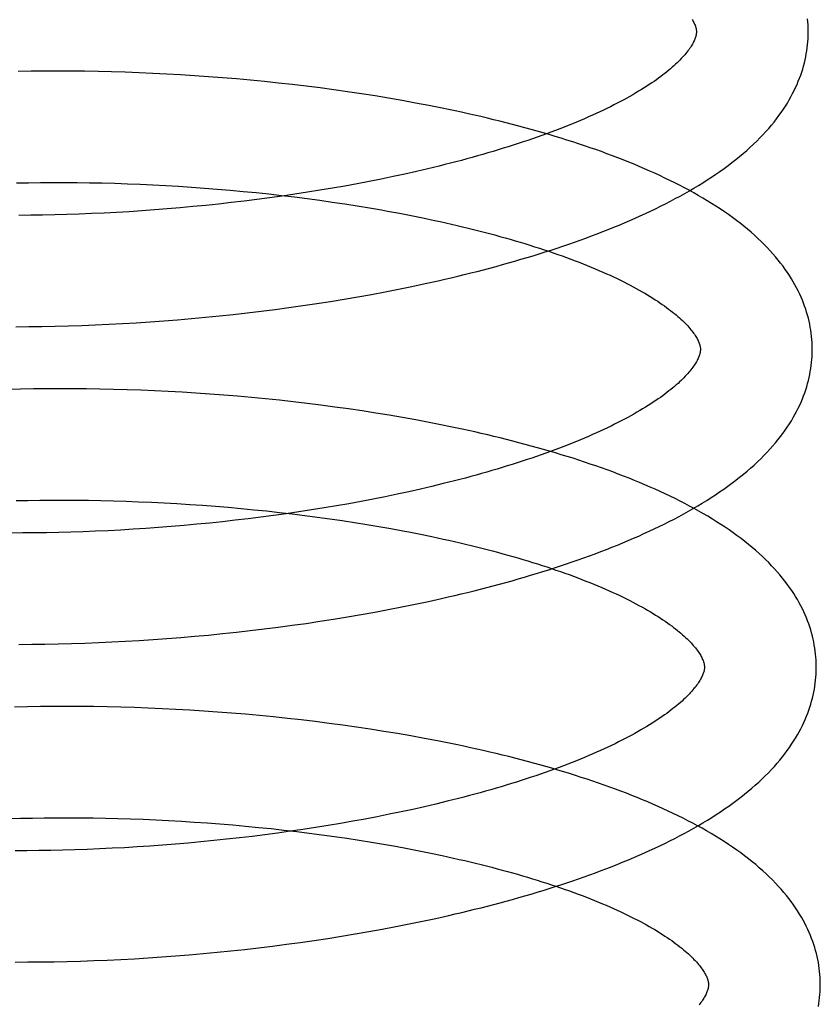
# Model space of a CAD drawing. Header units: inches. Extents: x 0 to 215, y 0 to 139.
# Tile 30 of 103: x 38.984 to 39.127, y 52.945 to 53.121. Entities that reach past the tile are written whole.
import ezdxf

# ---------------------------------------------------------------- set-up
doc = ezdxf.new("R2010")
doc.units = ezdxf.units.IN
doc.header["$LTSCALE"] = 11.804375
doc.header["$MEASUREMENT"] = 0
doc.linetypes.add('HIDDEN', pattern=[0.2, 0.1, -0.1])
doc.layers.add('DEFAULT_2', color=8, linetype='HIDDEN')

msp = doc.modelspace()

# ---------------------------------------------------------------- linework, layer by layer
at = {"layer": 'DEFAULT_2', "color": 8, "linetype": 'HIDDEN'}
for p, q in [((38.98592, 53.11159), (38.98359, 53.11155)), ((38.98828, 53.11161), (38.98592, 53.11159)), ((38.99065, 53.11162), (38.98828, 53.11161)), ((38.99304, 53.11161), (38.99065, 53.11162)), ((38.99544, 53.11159), (38.99304, 53.11161)), ((38.99787, 53.11155), (38.99544, 53.11159)), ((39.0003, 53.11149), (38.99787, 53.11155)), ((39.00275, 53.11142), (39.0003, 53.11149)), ((39.00521, 53.11133), (39.00275, 53.11142)), ((39.00768, 53.11122), (39.00521, 53.11133)), ((39.01016, 53.1111), (39.00768, 53.11122)), ((39.01264, 53.11096), (39.01016, 53.1111)), ((39.01513, 53.1108), (39.01264, 53.11096)), ((39.01763, 53.11062), (39.01513, 53.1108)), ((39.02013, 53.11043), (39.01763, 53.11062)), ((39.02263, 53.11022), (39.02013, 53.11043)), ((39.02513, 53.11), (39.02263, 53.11022)), ((39.02763, 53.10975), (39.02513, 53.11)), ((39.03013, 53.10949), (39.02763, 53.10975)), ((39.03262, 53.10921), (39.03013, 53.10949)), ((39.03511, 53.10892), (39.03262, 53.10921)), ((39.03759, 53.10861), (39.03511, 53.10892)), ((39.04006, 53.10827), (39.03759, 53.10861)), ((39.04252, 53.10793), (39.04006, 53.10827)), ((39.04498, 53.10756), (39.04252, 53.10793)), ((39.04742, 53.10718), (39.04498, 53.10756)), ((39.04984, 53.10678), (39.04742, 53.10718)), ((39.05226, 53.10636), (39.04984, 53.10678)), ((39.05465, 53.10592), (39.05226, 53.10636)), ((39.05274, 53.09321), (39.05064, 53.09276)), ((39.05482, 53.09368), (39.05274, 53.09321)), ((39.05687, 53.09416), (39.05482, 53.09368)), ((39.05889, 53.09465), (39.05687, 53.09416)), ((38.9833, 53.09163), (38.98542, 53.09167)), ((38.98542, 53.09167), (38.98756, 53.0917)), ((38.98756, 53.0917), (38.98973, 53.09171)), ((38.98973, 53.09171), (38.99192, 53.09171)), ((38.99192, 53.09171), (38.99413, 53.09169)), ((38.99413, 53.09169), (38.99636, 53.09166)), ((38.99636, 53.09166), (38.9986, 53.09162)), ((38.9986, 53.09162), (39.00085, 53.09156)), ((39.00085, 53.09156), (39.00312, 53.09148)), ((39.00312, 53.09148), (39.0054, 53.09139)), ((39.0054, 53.09139), (39.00769, 53.09129)), ((39.00769, 53.09129), (39.00998, 53.09117)), ((39.04419, 53.09148), (39.042, 53.09108)), ((39.04636, 53.09189), (39.04419, 53.09148)), ((39.04851, 53.09232), (39.04636, 53.09189)), ((39.05064, 53.09276), (39.04851, 53.09232)), ((39.00998, 53.09117), (39.01229, 53.09103)), ((39.01229, 53.09103), (39.01459, 53.09088)), ((39.01459, 53.09088), (39.0169, 53.09071)), ((39.0169, 53.09071), (39.01921, 53.09053)), ((39.01921, 53.09053), (39.02152, 53.09033)), ((39.02152, 53.09033), (39.02382, 53.09012)), ((39.02382, 53.09012), (39.02613, 53.08989)), ((39.02613, 53.08989), (39.02842, 53.08965)), ((39.02842, 53.08965), (39.03071, 53.08939)), ((39.03309, 53.08961), (39.03083, 53.08928)), ((39.03534, 53.08996), (39.03309, 53.08961)), ((39.03757, 53.09032), (39.03534, 53.08996)), ((39.03979, 53.09069), (39.03757, 53.09032)), ((39.042, 53.09108), (39.03979, 53.09069)), ((39.01942, 53.08785), (39.01713, 53.08761)), ((39.02171, 53.08811), (39.01942, 53.08785)), ((39.024, 53.08838), (39.02171, 53.08811)), ((39.02628, 53.08867), (39.024, 53.08838)), ((39.02856, 53.08897), (39.02628, 53.08867)), ((39.03083, 53.08928), (39.02856, 53.08897)), ((39.03071, 53.08939), (39.03299, 53.08912)), ((39.03299, 53.08912), (39.03526, 53.08883)), ((39.03526, 53.08883), (39.03752, 53.08853)), ((39.03752, 53.08853), (39.03977, 53.08821)), ((39.03977, 53.08821), (39.04199, 53.08787)), ((39.04199, 53.08787), (39.04421, 53.08753)), ((38.9945, 53.08605), (38.99231, 53.08597)), ((38.99672, 53.08614), (38.9945, 53.08605)), ((38.99895, 53.08624), (38.99672, 53.08614)), ((39.00119, 53.08636), (38.99895, 53.08624)), ((39.00344, 53.08649), (39.00119, 53.08636)), ((39.00571, 53.08664), (39.00344, 53.08649)), ((39.00798, 53.0868), (39.00571, 53.08664)), ((39.01026, 53.08698), (39.00798, 53.0868)), ((39.01255, 53.08718), (39.01026, 53.08698)), ((39.01484, 53.08739), (39.01255, 53.08718)), ((39.01713, 53.08761), (39.01484, 53.08739)), ((39.04421, 53.08753), (39.0464, 53.08717)), ((39.04965, 53.0866), (39.05178, 53.0862)), ((39.05178, 53.0862), (39.0539, 53.08579)), ((38.98583, 53.08584), (38.98372, 53.08583)), ((38.98797, 53.08587), (38.98583, 53.08584)), ((38.99013, 53.08591), (38.98797, 53.08587)), ((38.99231, 53.08597), (38.99013, 53.08591)), ((39.0539, 53.08579), (39.05599, 53.08537)), ((39.05637, 53.07362), (39.05873, 53.07415)), ((39.04678, 53.07171), (39.0492, 53.07216)), ((39.0492, 53.07216), (39.0516, 53.07263)), ((39.0516, 53.07263), (39.054, 53.07312)), ((39.054, 53.07312), (39.05637, 53.07362)), ((39.03698, 53.07006), (39.03944, 53.07045)), ((39.03944, 53.07045), (39.0419, 53.07085)), ((39.0419, 53.07085), (39.04434, 53.07127)), ((39.04434, 53.07127), (39.04678, 53.07171)), ((39.02206, 53.06811), (39.02456, 53.0684)), ((39.02456, 53.0684), (39.02705, 53.06869)), ((39.02705, 53.06869), (39.02954, 53.06901)), ((39.02954, 53.06901), (39.03202, 53.06934)), ((39.03202, 53.06934), (39.0345, 53.06969)), ((39.0345, 53.06969), (39.03698, 53.07006)), ((39.00471, 53.06662), (39.00717, 53.06678)), ((39.00717, 53.06678), (39.00964, 53.06696)), ((39.00964, 53.06696), (39.01211, 53.06716)), ((39.01211, 53.06716), (39.0146, 53.06737)), ((39.0146, 53.06737), (39.01708, 53.0676)), ((39.01708, 53.0676), (39.01957, 53.06785)), ((39.01957, 53.06785), (39.02206, 53.06811)), ((38.98318, 53.06592), (38.9855, 53.06593)), ((38.9855, 53.06593), (38.98785, 53.06596)), ((38.98785, 53.06596), (38.99021, 53.066)), ((38.99021, 53.066), (38.99259, 53.06606)), ((38.99259, 53.06606), (38.99498, 53.06614)), ((38.99498, 53.06614), (38.99739, 53.06624)), ((38.99739, 53.06624), (38.99982, 53.06635)), ((38.99982, 53.06635), (39.00226, 53.06648)), ((39.00226, 53.06648), (39.00471, 53.06662)), ((38.98401, 53.05475), (38.98171, 53.05469)), ((38.98633, 53.05479), (38.98401, 53.05475)), ((38.98867, 53.05482), (38.98633, 53.05479)), ((38.99102, 53.05483), (38.98867, 53.05482)), ((38.9934, 53.05482), (38.99102, 53.05483)), ((38.99579, 53.0548), (38.9934, 53.05482)), ((38.9982, 53.05476), (38.99579, 53.0548)), ((39.00062, 53.05471), (38.9982, 53.05476)), ((39.00306, 53.05464), (39.00062, 53.05471)), ((39.00551, 53.05455), (39.00306, 53.05464)), ((39.00796, 53.05445), (39.00551, 53.05455)), ((39.01043, 53.05433), (39.00796, 53.05445)), ((39.0129, 53.05419), (39.01043, 53.05433)), ((39.01538, 53.05404), (39.0129, 53.05419)), ((39.01786, 53.05387), (39.01538, 53.05404)), ((39.02035, 53.05368), (39.01786, 53.05387)), ((39.02284, 53.05348), (39.02035, 53.05368)), ((39.02533, 53.05325), (39.02284, 53.05348)), ((39.02781, 53.05302), (39.02533, 53.05325)), ((39.0303, 53.05276), (39.02781, 53.05302)), ((39.03278, 53.05249), (39.0303, 53.05276)), ((39.03526, 53.0522), (39.03278, 53.05249)), ((39.03773, 53.05189), (39.03526, 53.0522)), ((39.0402, 53.05156), (39.03773, 53.05189)), ((39.04265, 53.05122), (39.0402, 53.05156)), ((39.04509, 53.05086), (39.04265, 53.05122)), ((39.04753, 53.05049), (39.04509, 53.05086)), ((39.04995, 53.05009), (39.04753, 53.05049)), ((39.05235, 53.04968), (39.04995, 53.05009)), ((39.05554, 53.03689), (39.05346, 53.03642)), ((39.05759, 53.03737), (39.05554, 53.03689)), ((39.05961, 53.03786), (39.05759, 53.03737)), ((39.04708, 53.0351), (39.04491, 53.03469)), ((39.04923, 53.03553), (39.04708, 53.0351)), ((39.05135, 53.03597), (39.04923, 53.03553)), ((39.05346, 53.03642), (39.05135, 53.03597)), ((38.98324, 53.03482), (38.98534, 53.03487)), ((38.98534, 53.03487), (38.98747, 53.0349)), ((38.98747, 53.0349), (38.98961, 53.03492)), ((38.98961, 53.03492), (38.99178, 53.03492)), ((38.99178, 53.03492), (38.99397, 53.03491)), ((38.99397, 53.03491), (38.99618, 53.03489)), ((38.99618, 53.03489), (38.9984, 53.03485)), ((38.9984, 53.03485), (39.00063, 53.03479)), ((39.00063, 53.03479), (39.00288, 53.03473)), ((39.00288, 53.03473), (39.00514, 53.03464)), ((39.00514, 53.03464), (39.00741, 53.03454)), ((39.00741, 53.03454), (39.00969, 53.03443)), ((39.00969, 53.03443), (39.01198, 53.0343)), ((39.01198, 53.0343), (39.01427, 53.03416)), ((39.01427, 53.03416), (39.01656, 53.034)), ((39.01656, 53.034), (39.01886, 53.03383)), ((39.01886, 53.03383), (39.02115, 53.03364)), ((39.02115, 53.03364), (39.02345, 53.03343)), ((39.02345, 53.03343), (39.02574, 53.03321)), ((39.02574, 53.03321), (39.02802, 53.03298)), ((39.03829, 53.03352), (39.03605, 53.03316)), ((39.04051, 53.0339), (39.03829, 53.03352)), ((39.04272, 53.03428), (39.04051, 53.0339)), ((39.04491, 53.03469), (39.04272, 53.03428)), ((39.02471, 53.03159), (39.02243, 53.03132)), ((39.027, 53.03187), (39.02471, 53.03159)), ((39.02927, 53.03217), (39.027, 53.03187)), ((39.02802, 53.03298), (39.0303, 53.03273)), ((39.03154, 53.03249), (39.02927, 53.03217)), ((39.0303, 53.03273), (39.03257, 53.03246)), ((39.0338, 53.03282), (39.03154, 53.03249)), ((39.03257, 53.03246), (39.03484, 53.03219)), ((39.03605, 53.03316), (39.0338, 53.03282)), ((39.03484, 53.03219), (39.03709, 53.03189)), ((39.03709, 53.03189), (39.03932, 53.03158)), ((39.03932, 53.03158), (39.04155, 53.03126)), ((39.00416, 53.0297), (39.00191, 53.02957)), ((39.00642, 53.02985), (39.00416, 53.0297)), ((39.0087, 53.03001), (39.00642, 53.02985)), ((39.01098, 53.03019), (39.0087, 53.03001)), ((39.01326, 53.03039), (39.01098, 53.03019)), ((39.01555, 53.0306), (39.01326, 53.03039)), ((39.01784, 53.03082), (39.01555, 53.0306)), ((39.02014, 53.03106), (39.01784, 53.03082)), ((39.02243, 53.03132), (39.02014, 53.03106)), ((39.04155, 53.03126), (39.04375, 53.03092)), ((39.04375, 53.03092), (39.04594, 53.03057)), ((39.04594, 53.03057), (39.04811, 53.03021)), ((39.04811, 53.03021), (39.05026, 53.02983)), ((38.98443, 53.02904), (38.98234, 53.02903)), ((38.98655, 53.02905), (38.98443, 53.02904)), ((38.98868, 53.02908), (38.98655, 53.02905)), ((38.99084, 53.02912), (38.98868, 53.02908)), ((38.99302, 53.02918), (38.99084, 53.02912)), ((38.99522, 53.02926), (38.99302, 53.02918)), ((38.99743, 53.02934), (38.99522, 53.02926)), ((38.99966, 53.02945), (38.99743, 53.02934)), ((39.00191, 53.02957), (38.99966, 53.02945)), ((39.05344, 53.02923), (39.05553, 53.02882)), ((39.05553, 53.02882), (39.05759, 53.02839)), ((39.04978, 53.01534), (39.05219, 53.01581)), ((39.05219, 53.01581), (39.05459, 53.0163)), ((39.05459, 53.0163), (39.05697, 53.01681)), ((39.05697, 53.01681), (39.05932, 53.01733)), ((39.04001, 53.01363), (39.04247, 53.01403)), ((39.04247, 53.01403), (39.04492, 53.01445)), ((39.04492, 53.01445), (39.04736, 53.01489)), ((39.04736, 53.01489), (39.04978, 53.01534)), ((39.02761, 53.01188), (39.0301, 53.0122)), ((39.0301, 53.0122), (39.03259, 53.01253)), ((39.03259, 53.01253), (39.03507, 53.01288)), ((39.03507, 53.01288), (39.03755, 53.01325)), ((39.03755, 53.01325), (39.04001, 53.01363)), ((39.01018, 53.01016), (39.01266, 53.01035)), ((39.01266, 53.01035), (39.01514, 53.01057)), ((39.01514, 53.01057), (39.01763, 53.01079)), ((39.01763, 53.01079), (39.02012, 53.01104)), ((39.02012, 53.01104), (39.02262, 53.0113)), ((39.02262, 53.0113), (39.02511, 53.01159)), ((39.02511, 53.01159), (39.02761, 53.01188)), ((38.98371, 53.00912), (38.98603, 53.00914)), ((38.98603, 53.00914), (38.98837, 53.00916)), ((38.98837, 53.00916), (38.99073, 53.00921)), ((38.99073, 53.00921), (38.99312, 53.00927)), ((38.99312, 53.00927), (38.99551, 53.00934)), ((38.99551, 53.00934), (38.99793, 53.00944)), ((38.99793, 53.00944), (39.00035, 53.00955)), ((39.00035, 53.00955), (39.00279, 53.00968)), ((39.00279, 53.00968), (39.00524, 53.00982)), ((39.00524, 53.00982), (39.00771, 53.00998)), ((39.00771, 53.00998), (39.01018, 53.01016)), ((38.98758, 52.99801), (38.98525, 52.99797)), ((38.98993, 52.99803), (38.98758, 52.99801)), ((38.9923, 52.99804), (38.98993, 52.99803)), ((38.99469, 52.99803), (38.9923, 52.99804)), ((38.99709, 52.998), (38.99469, 52.99803)), ((38.99951, 52.99796), (38.99709, 52.998)), ((38.98525, 52.99797), (38.98294, 52.99792)), ((39.00195, 52.9979), (38.99951, 52.99796)), ((39.00439, 52.99783), (39.00195, 52.9979)), ((39.00685, 52.99774), (39.00439, 52.99783)), ((39.00932, 52.99763), (39.00685, 52.99774)), ((39.01179, 52.9975), (39.00932, 52.99763)), ((39.01428, 52.99736), (39.01179, 52.9975)), ((39.01677, 52.9972), (39.01428, 52.99736)), ((39.01926, 52.99703), (39.01677, 52.9972)), ((39.02176, 52.99683), (39.01926, 52.99703)), ((39.02425, 52.99662), (39.02176, 52.99683)), ((39.02675, 52.9964), (39.02425, 52.99662)), ((39.02925, 52.99615), (39.02675, 52.9964)), ((39.03174, 52.99589), (39.02925, 52.99615)), ((39.03423, 52.99561), (39.03174, 52.99589)), ((39.03672, 52.99532), (39.03423, 52.99561)), ((39.03919, 52.995), (39.03672, 52.99532)), ((39.04166, 52.99467), (39.03919, 52.995)), ((39.04412, 52.99432), (39.04166, 52.99467)), ((39.04657, 52.99396), (39.04412, 52.99432)), ((39.04901, 52.99357), (39.04657, 52.99396)), ((39.05143, 52.99317), (39.04901, 52.99357)), ((39.05384, 52.99275), (39.05143, 52.99317)), ((39.05624, 52.99232), (39.05384, 52.99275)), ((39.05831, 52.98058), (39.05626, 52.9801)), ((39.06033, 52.98107), (39.05831, 52.98058)), ((39.04995, 52.97874), (39.0478, 52.97831)), ((39.05208, 52.97918), (39.04995, 52.97874)), ((39.05418, 52.97963), (39.05208, 52.97918)), ((39.05626, 52.9801), (39.05418, 52.97963)), ((38.98195, 52.97797), (38.98403, 52.97803)), ((38.98403, 52.97803), (38.98613, 52.97808)), ((38.98613, 52.97808), (38.98826, 52.97811)), ((38.98826, 52.97811), (38.99041, 52.97813)), ((38.99041, 52.97813), (38.99258, 52.97813)), ((38.99258, 52.97813), (38.99477, 52.97812)), ((38.99477, 52.97812), (38.99698, 52.97809)), ((38.99698, 52.97809), (38.9992, 52.97805)), ((38.9992, 52.97805), (39.00144, 52.978)), ((39.00144, 52.978), (39.00369, 52.97793)), ((39.00369, 52.97793), (39.00595, 52.97785)), ((39.00595, 52.97785), (39.00822, 52.97775)), ((39.00822, 52.97775), (39.0105, 52.97763)), ((39.0105, 52.97763), (39.01279, 52.97751)), ((39.01279, 52.97751), (39.01508, 52.97736)), ((39.01508, 52.97736), (39.01738, 52.9772)), ((39.01738, 52.9772), (39.01967, 52.97703)), ((39.01967, 52.97703), (39.02197, 52.97684)), ((39.04123, 52.97711), (39.03901, 52.97673)), ((39.04344, 52.97749), (39.04123, 52.97711)), ((39.04563, 52.97789), (39.04344, 52.97749)), ((39.0478, 52.97831), (39.04563, 52.97789)), ((39.02197, 52.97684), (39.02426, 52.97663)), ((39.02426, 52.97663), (39.02656, 52.97641)), ((39.02656, 52.97641), (39.02884, 52.97618)), ((39.03, 52.97538), (39.02772, 52.97508)), ((39.02884, 52.97618), (39.03112, 52.97593)), ((39.03227, 52.9757), (39.03, 52.97538)), ((39.03112, 52.97593), (39.0334, 52.97566)), ((39.03453, 52.97603), (39.03227, 52.9757)), ((39.0334, 52.97566), (39.03566, 52.97538)), ((39.03677, 52.97637), (39.03453, 52.97603)), ((39.03566, 52.97538), (39.03791, 52.97509)), ((39.03901, 52.97673), (39.03677, 52.97637)), ((39.03791, 52.97509), (39.04015, 52.97478)), ((39.0117, 52.9734), (39.00942, 52.97322)), ((39.01399, 52.9736), (39.0117, 52.9734)), ((39.01628, 52.97381), (39.01399, 52.9736)), ((39.01857, 52.97403), (39.01628, 52.97381)), ((39.02086, 52.97427), (39.01857, 52.97403)), ((39.02315, 52.97453), (39.02086, 52.97427)), ((39.02544, 52.9748), (39.02315, 52.97453)), ((39.02772, 52.97508), (39.02544, 52.9748)), ((39.04015, 52.97478), (39.04237, 52.97445)), ((39.04237, 52.97445), (39.04458, 52.97412)), ((39.04458, 52.97412), (39.04677, 52.97376)), ((39.04677, 52.97376), (39.04894, 52.9734)), ((39.04894, 52.9734), (39.05109, 52.97302)), ((38.98516, 52.97224), (38.98306, 52.97224)), ((38.98727, 52.97226), (38.98516, 52.97224)), ((38.98941, 52.97229), (38.98727, 52.97226)), ((38.99157, 52.97233), (38.98941, 52.97229)), ((38.99375, 52.97239), (38.99157, 52.97233)), ((38.99594, 52.97246), (38.99375, 52.97239)), ((38.99816, 52.97255), (38.99594, 52.97246)), ((39.00039, 52.97266), (38.99816, 52.97255)), ((39.00263, 52.97277), (39.00039, 52.97266)), ((39.00488, 52.97291), (39.00263, 52.97277)), ((39.00715, 52.97306), (39.00488, 52.97291)), ((39.00942, 52.97322), (39.00715, 52.97306)), ((39.05109, 52.97302), (39.05321, 52.97262)), ((39.05321, 52.97262), (39.05531, 52.97222)), ((39.05531, 52.97222), (39.05739, 52.9718)), ((39.05352, 52.95914), (39.0559, 52.95963)), ((39.0559, 52.95963), (39.05826, 52.96014)), ((39.05826, 52.96014), (39.06061, 52.96067)), ((39.04387, 52.95736), (39.0463, 52.95778)), ((39.0463, 52.95778), (39.04872, 52.95822)), ((39.04872, 52.95822), (39.05113, 52.95867)), ((39.05113, 52.95867), (39.05352, 52.95914)), ((39.03156, 52.95551), (39.03404, 52.95584)), ((39.03404, 52.95584), (39.03651, 52.95619)), ((39.03651, 52.95619), (39.03897, 52.95656)), ((39.03897, 52.95656), (39.04142, 52.95695)), ((39.04142, 52.95695), (39.04387, 52.95736)), ((39.01668, 52.95385), (39.01916, 52.95408)), ((39.01916, 52.95408), (39.02164, 52.95433)), ((39.02164, 52.95433), (39.02412, 52.9546)), ((39.02412, 52.9546), (39.0266, 52.95488)), ((39.0266, 52.95488), (39.02908, 52.95519)), ((39.02908, 52.95519), (39.03156, 52.95551)), ((38.98304, 52.95233), (38.98534, 52.95234)), ((38.98534, 52.95234), (38.98766, 52.95235)), ((38.98766, 52.95235), (38.99, 52.95239)), ((38.99, 52.95239), (38.99235, 52.95244)), ((38.99235, 52.95244), (38.99473, 52.9525)), ((38.99473, 52.9525), (38.99712, 52.95259)), ((38.99712, 52.95259), (38.99953, 52.95268)), ((38.99953, 52.95268), (39.00195, 52.9528)), ((39.00195, 52.9528), (39.00438, 52.95293)), ((39.00438, 52.95293), (39.00682, 52.95308)), ((39.00682, 52.95308), (39.00927, 52.95325)), ((39.00927, 52.95325), (39.01174, 52.95343)), ((39.01174, 52.95343), (39.0142, 52.95363)), ((39.0142, 52.95363), (39.01668, 52.95385))]:
    msp.add_line(p, q, dxfattribs=at)
for points in [[(39.10414, 53.12085), (39.10424, 53.12067), (39.10434, 53.12049), (39.10443, 53.12032), (39.10451, 53.12015), (39.10458, 53.11999), (39.10464, 53.11983), (39.1047, 53.11968), (39.10475, 53.11953), (39.10479, 53.1194), (39.10482, 53.11926), (39.10484, 53.11914), (39.10486, 53.11901), (39.10488, 53.1189), (39.10489, 53.11878), (39.10489, 53.11867)], [(39.12489, 53.11892), (39.12488, 53.11938), (39.12486, 53.11992), (39.12482, 53.12045), (39.12477, 53.12099)], [(39.05873, 53.07415), (39.0599, 53.07442), (39.06106, 53.07469), (39.06222, 53.07496), (39.06338, 53.07524), (39.06453, 53.07553), (39.06567, 53.07582), (39.06681, 53.07611), (39.06794, 53.07641), (39.06907, 53.07671), (39.07019, 53.07702), (39.0713, 53.07733), (39.07241, 53.07765), (39.07351, 53.07797), (39.0746, 53.07829), (39.07569, 53.07862), (39.07677, 53.07895), (39.07784, 53.07929), (39.07891, 53.07963), (39.07996, 53.07998), (39.08101, 53.08033), (39.08205, 53.08069), (39.08309, 53.08105), (39.08412, 53.08141), (39.08513, 53.08178), (39.08615, 53.08215), (39.08715, 53.08253), (39.08814, 53.08292), (39.08913, 53.0833), (39.0901, 53.0837), (39.09107, 53.08409), (39.09203, 53.0845), (39.09298, 53.08491), (39.09392, 53.08532), (39.09486, 53.08574), (39.09578, 53.08616), (39.09669, 53.08659), (39.0976, 53.08702), (39.09849, 53.08746), (39.09937, 53.08791), (39.10024, 53.08836), (39.10111, 53.08882), (39.10196, 53.08928), (39.1028, 53.08974), (39.10363, 53.09022), (39.10445, 53.0907), (39.10525, 53.09118), (39.10605, 53.09167), (39.10683, 53.09217), (39.1076, 53.09268), (39.10836, 53.09318), (39.1091, 53.0937), (39.10983, 53.09422), (39.11055, 53.09475), (39.11125, 53.09528), (39.11193, 53.09581), (39.1126, 53.09636), (39.11325, 53.0969), (39.11389, 53.09745), (39.11451, 53.09801), (39.11511, 53.09856), (39.11569, 53.09912), (39.11625, 53.09969), (39.11679, 53.10025), (39.11732, 53.10082), (39.11782, 53.10139), (39.11831, 53.10195), (39.11877, 53.10252), (39.11922, 53.10309), (39.11964, 53.10366), (39.12005, 53.10422), (39.12044, 53.10479), (39.12081, 53.10535), (39.12116, 53.10591), (39.12149, 53.10647), (39.1218, 53.10703), (39.1221, 53.10759), (39.12238, 53.10814), (39.12264, 53.1087), (39.12289, 53.10925), (39.12312, 53.1098), (39.12334, 53.11035), (39.12354, 53.1109), (39.12373, 53.11144), (39.1239, 53.11199), (39.12406, 53.11253), (39.1242, 53.11308), (39.12433, 53.11362), (39.12444, 53.11416), (39.12455, 53.1147), (39.12463, 53.11524), (39.12471, 53.11578), (39.12477, 53.11632), (39.12482, 53.11686), (39.12486, 53.1174), (39.12488, 53.11794), (39.12489, 53.11848), (39.12489, 53.11892)], [(39.10489, 53.11867), (39.10489, 53.11857), (39.10488, 53.11845), (39.10487, 53.11833), (39.10486, 53.11821), (39.10484, 53.11809), (39.10481, 53.11795), (39.10477, 53.11782), (39.10473, 53.11767), (39.10468, 53.11752), (39.10462, 53.11736), (39.10455, 53.11719), (39.10447, 53.11702), (39.10439, 53.11684), (39.10429, 53.11665), (39.10419, 53.11646), (39.10408, 53.11627), (39.10395, 53.11607), (39.10382, 53.11587), (39.10368, 53.11566), (39.10353, 53.11545), (39.10337, 53.11524), (39.1032, 53.11502), (39.10302, 53.11479), (39.10283, 53.11456), (39.10263, 53.11433), (39.10241, 53.11409), (39.10219, 53.11385), (39.10195, 53.1136), (39.1017, 53.11335), (39.10144, 53.1131), (39.10116, 53.11284), (39.10088, 53.11258), (39.10058, 53.11231), (39.10027, 53.11204), (39.09995, 53.11177), (39.09961, 53.1115), (39.09926, 53.11122), (39.0989, 53.11094), (39.09853, 53.11066), (39.09814, 53.11037), (39.09774, 53.11008), (39.09732, 53.10979), (39.0969, 53.1095), (39.09646, 53.1092), (39.096, 53.10891), (39.09554, 53.10861), (39.09506, 53.10831), (39.09456, 53.10801), (39.09406, 53.10771), (39.09354, 53.10741), (39.09301, 53.1071), (39.09246, 53.1068), (39.0919, 53.10649), (39.09133, 53.10618), (39.09074, 53.10588), (39.09014, 53.10557), (39.08953, 53.10526), (39.0889, 53.10495), (39.08827, 53.10465), (39.08762, 53.10434), (39.08696, 53.10403), (39.08628, 53.10373), (39.0856, 53.10342), (39.0849, 53.10311), (39.08419, 53.10281), (39.08346, 53.10251), (39.08273, 53.1022), (39.08198, 53.1019), (39.08122, 53.1016), (39.08045, 53.1013), (39.07967, 53.101), (39.07888, 53.1007), (39.07807, 53.10041), (39.07726, 53.10011), (39.07643, 53.09982), (39.07559, 53.09953), (39.07475, 53.09924), (39.07389, 53.09895), (39.07302, 53.09866), (39.07214, 53.09838), (39.07125, 53.0981), (39.07036, 53.09782), (39.06945, 53.09754), (39.06853, 53.09726), (39.06761, 53.09699), (39.06667, 53.09672), (39.06573, 53.09645), (39.06478, 53.09619), (39.06382, 53.09592), (39.06285, 53.09566), (39.06187, 53.09541), (39.06089, 53.09515), (39.05989, 53.0949), (39.05889, 53.09465)], [(39.12561, 53.06213), (39.1256, 53.06259), (39.12558, 53.06312), (39.12554, 53.06366), (39.12549, 53.0642), (39.12542, 53.06474), (39.12535, 53.06528), (39.12526, 53.06581), (39.12516, 53.06635), (39.12504, 53.06689), (39.12491, 53.06743), (39.12477, 53.06797), (39.12461, 53.06851), (39.12444, 53.06905), (39.12425, 53.06959), (39.12405, 53.07013), (39.12384, 53.07068), (39.12361, 53.07122), (39.12336, 53.07177), (39.1231, 53.07231), (39.12282, 53.07286), (39.12252, 53.07341), (39.12221, 53.07396), (39.12188, 53.07451), (39.12154, 53.07506), (39.12117, 53.07562), (39.12079, 53.07617), (39.12038, 53.07673), (39.11996, 53.07728), (39.11952, 53.07784), (39.11906, 53.07839), (39.11858, 53.07895), (39.11808, 53.07951), (39.11756, 53.08006), (39.11702, 53.08061), (39.11646, 53.08117), (39.11588, 53.08172), (39.11529, 53.08226), (39.11467, 53.0828), (39.11404, 53.08334), (39.11339, 53.08388), (39.11272, 53.08441), (39.11204, 53.08493), (39.11134, 53.08545), (39.11062, 53.08596), (39.1099, 53.08647), (39.10915, 53.08697), (39.10839, 53.08747), (39.10762, 53.08796), (39.10684, 53.08844), (39.10604, 53.08892), (39.10523, 53.08939), (39.10441, 53.08986), (39.10358, 53.09031), (39.10274, 53.09077), (39.10188, 53.09121), (39.10102, 53.09165), (39.10014, 53.09209), (39.09926, 53.09251), (39.09836, 53.09294), (39.09746, 53.09335), (39.09654, 53.09376), (39.09562, 53.09417), (39.09468, 53.09457), (39.09374, 53.09496), (39.09279, 53.09535), (39.09182, 53.09574), (39.09085, 53.09612), (39.08987, 53.09649), (39.08888, 53.09686), (39.08789, 53.09722), (39.08688, 53.09758), (39.08587, 53.09793), (39.08485, 53.09828), (39.08382, 53.09862), (39.08278, 53.09896), (39.08174, 53.0993), (39.08069, 53.09962), (39.07963, 53.09995), (39.07856, 53.10027), (39.07748, 53.10058), (39.0764, 53.10089), (39.07531, 53.1012), (39.07421, 53.1015), (39.07311, 53.1018), (39.072, 53.10209), (39.07089, 53.10237), (39.06976, 53.10266), (39.06863, 53.10294), (39.0675, 53.10321), (39.06636, 53.10348), (39.06521, 53.10374), (39.06406, 53.104), (39.0629, 53.10426), (39.06174, 53.10451), (39.06057, 53.10476), (39.0594, 53.105), (39.05822, 53.10524), (39.05703, 53.10547), (39.05465, 53.10592)], [(39.0464, 53.08717), (39.04857, 53.08679), (39.04965, 53.0866)], [(39.05599, 53.08537), (39.05805, 53.08494), (39.05906, 53.08471), (39.06008, 53.08449), (39.06108, 53.08426), (39.06208, 53.08403), (39.06307, 53.08379), (39.06405, 53.08356), (39.06502, 53.08332), (39.06598, 53.08307), (39.06693, 53.08283), (39.06788, 53.08258), (39.06882, 53.08233), (39.06974, 53.08207), (39.07066, 53.08182), (39.07157, 53.08156), (39.07247, 53.0813), (39.07336, 53.08104), (39.07423, 53.08077), (39.0751, 53.0805), (39.07596, 53.08023), (39.07681, 53.07996), (39.07764, 53.07969), (39.07847, 53.07941), (39.07928, 53.07913), (39.08009, 53.07885), (39.08088, 53.07857), (39.08166, 53.07829), (39.08243, 53.07801), (39.08318, 53.07772), (39.08393, 53.07744), (39.08466, 53.07715), (39.08538, 53.07686), (39.08609, 53.07657), (39.08678, 53.07628), (39.08747, 53.07599), (39.08814, 53.0757), (39.08879, 53.0754), (39.08944, 53.07511), (39.09007, 53.07482), (39.09069, 53.07452), (39.0913, 53.07423), (39.09189, 53.07394), (39.09247, 53.07364), (39.09304, 53.07335), (39.09359, 53.07306), (39.09413, 53.07277), (39.09466, 53.07247), (39.09517, 53.07218), (39.09567, 53.07189), (39.09616, 53.07161), (39.09663, 53.07132), (39.09709, 53.07103), (39.09753, 53.07075), (39.09797, 53.07047), (39.09838, 53.07019), (39.09879, 53.06991), (39.09918, 53.06963), (39.09956, 53.06936), (39.09993, 53.06908), (39.10028, 53.06882), (39.10062, 53.06855), (39.10095, 53.06828), (39.10126, 53.06802), (39.10156, 53.06777), (39.10185, 53.06751), (39.10213, 53.06726), (39.10239, 53.06701), (39.10264, 53.06677), (39.10288, 53.06653), (39.10311, 53.06629), (39.10333, 53.06606), (39.10353, 53.06583), (39.10373, 53.06561), (39.10391, 53.06539), (39.10408, 53.06517), (39.10425, 53.06496), (39.1044, 53.06476), (39.10454, 53.06456), (39.10467, 53.06436), (39.10479, 53.06417), (39.1049, 53.06398), (39.10501, 53.0638), (39.1051, 53.06362), (39.10519, 53.06345), (39.10527, 53.06328), (39.10534, 53.06311), (39.1054, 53.06295), (39.10545, 53.0628), (39.10549, 53.06265), (39.10553, 53.06251), (39.10556, 53.06237), (39.10558, 53.06224), (39.1056, 53.06212), (39.10561, 53.06199), (39.10561, 53.06188)], [(39.05932, 53.01733), (39.0605, 53.0176), (39.06166, 53.01787), (39.06283, 53.01815), (39.06398, 53.01843), (39.06513, 53.01871), (39.06628, 53.019), (39.06742, 53.01929), (39.06855, 53.01959), (39.06968, 53.01989), (39.0708, 53.0202), (39.07192, 53.02051), (39.07303, 53.02083), (39.07413, 53.02115), (39.07523, 53.02147), (39.07631, 53.0218), (39.0774, 53.02213), (39.07847, 53.02247), (39.07954, 53.02281), (39.0806, 53.02316), (39.08165, 53.02351), (39.08269, 53.02387), (39.08373, 53.02423), (39.08476, 53.02459), (39.08578, 53.02496), (39.08679, 53.02533), (39.08779, 53.02571), (39.08879, 53.0261), (39.08978, 53.02648), (39.09075, 53.02688), (39.09172, 53.02728), (39.09269, 53.02768), (39.09364, 53.02809), (39.09458, 53.0285), (39.09551, 53.02892), (39.09644, 53.02934), (39.09735, 53.02977), (39.09826, 53.03021), (39.09915, 53.03064), (39.10004, 53.03109), (39.10091, 53.03154), (39.10178, 53.032), (39.10263, 53.03246), (39.10347, 53.03293), (39.1043, 53.0334), (39.10512, 53.03388), (39.10593, 53.03437), (39.10673, 53.03486), (39.10751, 53.03536), (39.10829, 53.03586), (39.10904, 53.03637), (39.10979, 53.03688), (39.11052, 53.0374), (39.11124, 53.03793), (39.11194, 53.03846), (39.11262, 53.039), (39.11329, 53.03954), (39.11395, 53.04009), (39.11458, 53.04064), (39.1152, 53.04119), (39.1158, 53.04175), (39.11639, 53.04231), (39.11695, 53.04287), (39.1175, 53.04344), (39.11802, 53.04401), (39.11853, 53.04458), (39.11901, 53.04514), (39.11948, 53.04571), (39.11992, 53.04628), (39.12035, 53.04685), (39.12076, 53.04741), (39.12115, 53.04798), (39.12152, 53.04854), (39.12187, 53.04911), (39.1222, 53.04967), (39.12252, 53.05023), (39.12281, 53.05079), (39.1231, 53.05134), (39.12336, 53.0519), (39.12361, 53.05245), (39.12384, 53.053), (39.12406, 53.05355), (39.12426, 53.0541), (39.12444, 53.05465), (39.12462, 53.05519), (39.12477, 53.05574), (39.12492, 53.05628), (39.12505, 53.05682), (39.12516, 53.05737), (39.12526, 53.05791), (39.12535, 53.05845), (39.12543, 53.05899), (39.12549, 53.05953), (39.12554, 53.06007), (39.12558, 53.06061), (39.1256, 53.06115), (39.12561, 53.06168), (39.12561, 53.06213)], [(39.10561, 53.06188), (39.10561, 53.06177), (39.10561, 53.06166), (39.10559, 53.06154), (39.10558, 53.06142), (39.10556, 53.06129), (39.10553, 53.06116), (39.10549, 53.06102), (39.10545, 53.06088), (39.1054, 53.06073), (39.10534, 53.06057), (39.10527, 53.0604), (39.10519, 53.06023), (39.10511, 53.06005), (39.10501, 53.05986), (39.10491, 53.05967), (39.1048, 53.05948), (39.10467, 53.05928), (39.10454, 53.05908), (39.1044, 53.05887), (39.10425, 53.05866), (39.10409, 53.05845), (39.10392, 53.05823), (39.10374, 53.058), (39.10355, 53.05777), (39.10335, 53.05754), (39.10313, 53.0573), (39.10291, 53.05706), (39.10267, 53.05681), (39.10242, 53.05656), (39.10216, 53.05631), (39.10188, 53.05605), (39.1016, 53.05579), (39.1013, 53.05552), (39.10099, 53.05525), (39.10067, 53.05498), (39.10033, 53.05471), (39.09998, 53.05443), (39.09962, 53.05415), (39.09925, 53.05386), (39.09886, 53.05358), (39.09846, 53.05329), (39.09804, 53.053), (39.09761, 53.05271), (39.09717, 53.05241), (39.09672, 53.05212), (39.09626, 53.05182), (39.09578, 53.05152), (39.09528, 53.05122), (39.09478, 53.05092), (39.09426, 53.05062), (39.09373, 53.05031), (39.09318, 53.05001), (39.09262, 53.0497), (39.09204, 53.04939), (39.09146, 53.04909), (39.09086, 53.04878), (39.09025, 53.04847), (39.08962, 53.04816), (39.08899, 53.04786), (39.08834, 53.04755), (39.08768, 53.04724), (39.087, 53.04693), (39.08631, 53.04663), (39.08562, 53.04632), (39.0849, 53.04602), (39.08418, 53.04571), (39.08345, 53.04541), (39.0827, 53.04511), (39.08194, 53.04481), (39.08117, 53.04451), (39.08039, 53.04421), (39.07959, 53.04391), (39.07879, 53.04361), (39.07797, 53.04332), (39.07715, 53.04303), (39.07631, 53.04273), (39.07546, 53.04244), (39.07461, 53.04216), (39.07374, 53.04187), (39.07286, 53.04159), (39.07197, 53.04131), (39.07107, 53.04103), (39.07017, 53.04075), (39.06925, 53.04047), (39.06833, 53.0402), (39.06739, 53.03993), (39.06645, 53.03966), (39.0655, 53.0394), (39.06454, 53.03913), (39.06357, 53.03887), (39.06259, 53.03861), (39.0616, 53.03836), (39.06061, 53.03811), (39.05961, 53.03786)], [(39.05593, 53.04903), (39.05474, 53.04925), (39.05235, 53.04968)], [(39.12633, 53.00534), (39.12632, 53.00579), (39.1263, 53.00633), (39.12626, 53.00687), (39.12621, 53.0074), (39.12615, 53.00794), (39.12607, 53.00847), (39.12598, 53.00901), (39.12588, 53.00955), (39.12576, 53.01008), (39.12564, 53.01062), (39.12549, 53.01116), (39.12534, 53.0117), (39.12517, 53.01224), (39.12498, 53.01278), (39.12478, 53.01332), (39.12457, 53.01386), (39.12434, 53.0144), (39.1241, 53.01494), (39.12384, 53.01548), (39.12356, 53.01603), (39.12327, 53.01658), (39.12296, 53.01712), (39.12263, 53.01767), (39.12229, 53.01822), (39.12193, 53.01877), (39.12155, 53.01932), (39.12115, 53.01988), (39.12073, 53.02043), (39.12029, 53.02098), (39.11984, 53.02154), (39.11936, 53.02209), (39.11887, 53.02264), (39.11835, 53.02319), (39.11782, 53.02374), (39.11727, 53.02429), (39.1167, 53.02484), (39.11611, 53.02538), (39.1155, 53.02592), (39.11487, 53.02645), (39.11423, 53.02699), (39.11357, 53.02752), (39.11289, 53.02804), (39.1122, 53.02856), (39.11149, 53.02907), (39.11077, 53.02958), (39.11003, 53.03008), (39.10928, 53.03057), (39.10851, 53.03106), (39.10774, 53.03154), (39.10695, 53.03202), (39.10614, 53.03249), (39.10533, 53.03295), (39.10451, 53.03341), (39.10367, 53.03386), (39.10282, 53.03431), (39.10197, 53.03475), (39.1011, 53.03518), (39.10022, 53.03561), (39.09933, 53.03603), (39.09843, 53.03645), (39.09752, 53.03686), (39.0966, 53.03726), (39.09568, 53.03766), (39.09474, 53.03806), (39.09379, 53.03845), (39.09284, 53.03883), (39.09188, 53.03921), (39.0909, 53.03958), (39.08992, 53.03995), (39.08893, 53.04031), (39.08794, 53.04067), (39.08693, 53.04102), (39.08592, 53.04137), (39.0849, 53.04172), (39.08387, 53.04205), (39.08283, 53.04239), (39.08178, 53.04272), (39.08073, 53.04304), (39.07967, 53.04336), (39.0786, 53.04368), (39.07753, 53.04399), (39.07645, 53.04429), (39.07536, 53.04459), (39.07426, 53.04489), (39.07316, 53.04518), (39.07205, 53.04547), (39.07094, 53.04575), (39.06982, 53.04603), (39.06869, 53.04631), (39.06756, 53.04657), (39.06642, 53.04684), (39.06527, 53.0471), (39.06412, 53.04736), (39.06297, 53.04761), (39.06181, 53.04786), (39.06064, 53.0481), (39.05947, 53.04834), (39.0583, 53.04857), (39.05593, 53.04903)], [(39.05026, 53.02983), (39.05239, 53.02943), (39.05344, 53.02923)], [(39.05759, 53.02839), (39.05963, 53.02796), (39.06064, 53.02773), (39.06164, 53.02751), (39.06263, 53.02728), (39.06361, 53.02704), (39.06459, 53.02681), (39.06555, 53.02657), (39.06651, 53.02633), (39.06746, 53.02609), (39.0684, 53.02584), (39.06934, 53.02559), (39.07026, 53.02534), (39.07118, 53.02509), (39.07208, 53.02483), (39.07298, 53.02457), (39.07386, 53.02431), (39.07474, 53.02405), (39.0756, 53.02378), (39.07646, 53.02351), (39.0773, 53.02324), (39.07814, 53.02297), (39.07896, 53.0227), (39.07977, 53.02242), (39.08057, 53.02214), (39.08136, 53.02187), (39.08214, 53.02159), (39.08291, 53.0213), (39.08367, 53.02102), (39.08441, 53.02074), (39.08514, 53.02045), (39.08586, 53.02016), (39.08657, 53.01988), (39.08726, 53.01959), (39.08795, 53.0193), (39.08862, 53.01901), (39.08927, 53.01872), (39.08992, 53.01843), (39.09055, 53.01814), (39.09117, 53.01785), (39.09178, 53.01755), (39.09238, 53.01726), (39.09296, 53.01697), (39.09353, 53.01668), (39.09408, 53.01639), (39.09462, 53.0161), (39.09515, 53.01581), (39.09567, 53.01552), (39.09617, 53.01523), (39.09666, 53.01494), (39.09714, 53.01466), (39.0976, 53.01437), (39.09805, 53.01409), (39.09849, 53.01381), (39.09891, 53.01353), (39.09932, 53.01325), (39.09971, 53.01297), (39.1001, 53.0127), (39.10047, 53.01243), (39.10082, 53.01216), (39.10117, 53.01189), (39.1015, 53.01163), (39.10182, 53.01137), (39.10212, 53.01111), (39.10242, 53.01086), (39.1027, 53.01061), (39.10297, 53.01036), (39.10322, 53.01011), (39.10347, 53.00987), (39.1037, 53.00964), (39.10393, 53.0094), (39.10414, 53.00917), (39.10433, 53.00895), (39.10452, 53.00873), (39.1047, 53.00851), (39.10487, 53.0083), (39.10502, 53.0081), (39.10517, 53.00789), (39.10531, 53.0077), (39.10543, 53.0075), (39.10555, 53.00731), (39.10566, 53.00713), (39.10576, 53.00694), (39.10586, 53.00677), (39.10594, 53.00659), (39.10601, 53.00642), (39.10608, 53.00626), (39.10614, 53.00611), (39.10618, 53.00596), (39.10623, 53.00582), (39.10626, 53.00568), (39.10628, 53.00555), (39.1063, 53.00543), (39.10632, 53.00531), (39.10633, 53.00519), (39.10633, 53.00509)], [(39.10633, 53.00509), (39.10633, 53.00498), (39.10633, 53.00487), (39.10631, 53.00475), (39.1063, 53.00463), (39.10628, 53.0045), (39.10625, 53.00437), (39.10621, 53.00423), (39.10617, 53.00409), (39.10612, 53.00393), (39.10606, 53.00377), (39.10599, 53.00361), (39.10592, 53.00343), (39.10583, 53.00325), (39.10573, 53.00307), (39.10563, 53.00288), (39.10552, 53.00269), (39.1054, 53.00249), (39.10526, 53.00229), (39.10512, 53.00208), (39.10497, 53.00187), (39.10481, 53.00165), (39.10464, 53.00143), (39.10446, 53.00121), (39.10427, 53.00098), (39.10407, 53.00075), (39.10385, 53.00051), (39.10363, 53.00027), (39.10339, 53.00002), (39.10314, 52.99977), (39.10288, 52.99951), (39.10261, 52.99926), (39.10232, 52.99899), (39.10202, 52.99873), (39.10171, 52.99846), (39.10139, 52.99819), (39.10105, 52.99792), (39.1007, 52.99764), (39.10034, 52.99736), (39.09997, 52.99707), (39.09958, 52.99679), (39.09918, 52.9965), (39.09876, 52.99621), (39.09834, 52.99592), (39.0979, 52.99562), (39.09744, 52.99533), (39.09698, 52.99503), (39.0965, 52.99473), (39.096, 52.99443), (39.0955, 52.99413), (39.09498, 52.99382), (39.09445, 52.99352), (39.0939, 52.99321), (39.09334, 52.99291), (39.09277, 52.9926), (39.09218, 52.99229), (39.09158, 52.99199), (39.09097, 52.99168), (39.09034, 52.99137), (39.08971, 52.99106), (39.08906, 52.99076), (39.0884, 52.99045), (39.08772, 52.99014), (39.08704, 52.98984), (39.08634, 52.98953), (39.08563, 52.98923), (39.0849, 52.98892), (39.08417, 52.98862), (39.08342, 52.98832), (39.08266, 52.98802), (39.08189, 52.98772), (39.08111, 52.98742), (39.08032, 52.98712), (39.07951, 52.98682), (39.0787, 52.98653), (39.07787, 52.98624), (39.07703, 52.98594), (39.07619, 52.98565), (39.07533, 52.98537), (39.07446, 52.98508), (39.07358, 52.9848), (39.07269, 52.98451), (39.0718, 52.98423), (39.07089, 52.98396), (39.06997, 52.98368), (39.06905, 52.98341), (39.06811, 52.98314), (39.06717, 52.98287), (39.06622, 52.9826), (39.06526, 52.98234), (39.06429, 52.98208), (39.06331, 52.98182), (39.06233, 52.98157), (39.06133, 52.98132), (39.06033, 52.98107)], [(39.06061, 52.96067), (39.06177, 52.96093), (39.06293, 52.96121), (39.06408, 52.96148), (39.06523, 52.96177), (39.06638, 52.96205), (39.06751, 52.96234), (39.06865, 52.96263), (39.06977, 52.96293), (39.07089, 52.96324), (39.072, 52.96354), (39.07311, 52.96385), (39.07421, 52.96417), (39.07531, 52.96449), (39.07639, 52.96481), (39.07747, 52.96514), (39.07855, 52.96548), (39.07961, 52.96581), (39.08067, 52.96616), (39.08172, 52.9665), (39.08277, 52.96685), (39.0838, 52.96721), (39.08483, 52.96757), (39.08585, 52.96793), (39.08686, 52.9683), (39.08787, 52.96868), (39.08886, 52.96905), (39.08985, 52.96944), (39.09083, 52.96983), (39.0918, 52.97022), (39.09276, 52.97062), (39.09372, 52.97102), (39.09466, 52.97143), (39.0956, 52.97184), (39.09652, 52.97226), (39.09744, 52.97268), (39.09835, 52.97311), (39.09925, 52.97354), (39.10013, 52.97398), (39.10101, 52.97443), (39.10188, 52.97488), (39.10273, 52.97533), (39.10358, 52.97579), (39.10442, 52.97626), (39.10524, 52.97673), (39.10605, 52.97721), (39.10685, 52.9777), (39.10764, 52.97819), (39.10842, 52.97869), (39.10919, 52.97919), (39.10994, 52.9797), (39.11068, 52.98021), (39.1114, 52.98073), (39.11211, 52.98125), (39.11281, 52.98178), (39.11348, 52.98232), (39.11415, 52.98286), (39.11479, 52.9834), (39.11542, 52.98395), (39.11604, 52.98451), (39.11663, 52.98506), (39.11721, 52.98562), (39.11777, 52.98618), (39.11831, 52.98674), (39.11883, 52.98731), (39.11933, 52.98787), (39.11981, 52.98844), (39.12027, 52.989), (39.12071, 52.98957), (39.12113, 52.99013), (39.12153, 52.9907), (39.12192, 52.99126), (39.12228, 52.99182), (39.12263, 52.99238), (39.12296, 52.99294), (39.12327, 52.9935), (39.12356, 52.99405), (39.12384, 52.99461), (39.1241, 52.99516), (39.12435, 52.99571), (39.12458, 52.99626), (39.12479, 52.9968), (39.12499, 52.99735), (39.12518, 52.99789), (39.12535, 52.99844), (39.1255, 52.99898), (39.12564, 52.99952), (39.12577, 53.00006), (39.12589, 53.0006), (39.12599, 53.00114), (39.12608, 53.00168), (39.12615, 53.00221), (39.12621, 53.00275), (39.12626, 53.00329), (39.1263, 53.00382), (39.12632, 53.00436), (39.12633, 53.0049), (39.12633, 53.00534)], [(39.12705, 52.94855), (39.12704, 52.949), (39.12702, 52.94954), (39.12698, 52.95008), (39.12693, 52.95061), (39.12687, 52.95115), (39.12679, 52.95169), (39.1267, 52.95223), (39.1266, 52.95276), (39.12648, 52.9533), (39.12635, 52.95384), (39.12621, 52.95438), (39.12605, 52.95492), (39.12588, 52.95546), (39.1257, 52.956), (39.1255, 52.95654), (39.12528, 52.95708), (39.12505, 52.95763), (39.12481, 52.95817), (39.12454, 52.95872), (39.12427, 52.95926), (39.12397, 52.95981), (39.12366, 52.96036), (39.12333, 52.96091), (39.12299, 52.96146), (39.12262, 52.96202), (39.12224, 52.96257), (39.12184, 52.96313), (39.12142, 52.96368), (39.12098, 52.96424), (39.12052, 52.96479), (39.12004, 52.96535), (39.11954, 52.9659), (39.11902, 52.96646), (39.11848, 52.96701), (39.11793, 52.96756), (39.11735, 52.96811), (39.11675, 52.96866), (39.11614, 52.9692), (39.11551, 52.96974), (39.11486, 52.97027), (39.11419, 52.9708), (39.11351, 52.97132), (39.11281, 52.97184), (39.1121, 52.97235), (39.11137, 52.97286), (39.11063, 52.97336), (39.10988, 52.97386), (39.10911, 52.97435), (39.10832, 52.97483), (39.10753, 52.97531), (39.10672, 52.97578), (39.1059, 52.97625), (39.10507, 52.9767), (39.10423, 52.97716), (39.10338, 52.9776), (39.10252, 52.97804), (39.10164, 52.97848), (39.10076, 52.9789), (39.09987, 52.97933), (39.09896, 52.97974), (39.09805, 52.98015), (39.09712, 52.98056), (39.09619, 52.98096), (39.09525, 52.98135), (39.0943, 52.98174), (39.09334, 52.98213), (39.09237, 52.98251), (39.09139, 52.98288), (39.09041, 52.98325), (39.08941, 52.98361), (39.08841, 52.98397), (39.0874, 52.98432), (39.08638, 52.98467), (39.08535, 52.98501), (39.08431, 52.98535), (39.08327, 52.98568), (39.08222, 52.98601), (39.08116, 52.98634), (39.0801, 52.98666), (39.07902, 52.98697), (39.07794, 52.98728), (39.07686, 52.98759), (39.07576, 52.98789), (39.07466, 52.98818), (39.07355, 52.98848), (39.07244, 52.98876), (39.07132, 52.98905), (39.07019, 52.98932), (39.06906, 52.9896), (39.06792, 52.98987), (39.06678, 52.99013), (39.06562, 52.99039), (39.06447, 52.99065), (39.06331, 52.9909), (39.06214, 52.99115), (39.06097, 52.99139), (39.05979, 52.99163), (39.05861, 52.99186), (39.05624, 52.99232)], [(39.05739, 52.9718), (39.05944, 52.97136), (39.06045, 52.97114), (39.06146, 52.97092), (39.06246, 52.97069), (39.06345, 52.97046), (39.06443, 52.97023), (39.06541, 52.96999), (39.06638, 52.96975), (39.06733, 52.96951), (39.06828, 52.96927), (39.06923, 52.96902), (39.07016, 52.96877), (39.07108, 52.96852), (39.07199, 52.96827), (39.0729, 52.96801), (39.07379, 52.96775), (39.07468, 52.96749), (39.07555, 52.96723), (39.07642, 52.96696), (39.07727, 52.96669), (39.07812, 52.96642), (39.07895, 52.96615), (39.07977, 52.96587), (39.08058, 52.9656), (39.08139, 52.96532), (39.08218, 52.96504), (39.08295, 52.96476), (39.08372, 52.96448), (39.08447, 52.9642), (39.08522, 52.96391), (39.08595, 52.96363), (39.08667, 52.96334), (39.08737, 52.96305), (39.08807, 52.96276), (39.08875, 52.96247), (39.08942, 52.96218), (39.09007, 52.96189), (39.09072, 52.9616), (39.09135, 52.96131), (39.09197, 52.96102), (39.09258, 52.96073), (39.09317, 52.96043), (39.09375, 52.96014), (39.09432, 52.95985), (39.09487, 52.95956), (39.09541, 52.95927), (39.09594, 52.95898), (39.09646, 52.95869), (39.09696, 52.9584), (39.09744, 52.95812), (39.09792, 52.95783), (39.09838, 52.95755), (39.09882, 52.95726), (39.09926, 52.95698), (39.09968, 52.9567), (39.10009, 52.95642), (39.10049, 52.95615), (39.10087, 52.95587), (39.10124, 52.9556), (39.10159, 52.95533), (39.10193, 52.95507), (39.10226, 52.9548), (39.10258, 52.95454), (39.10288, 52.95429), (39.10318, 52.95403), (39.10346, 52.95378), (39.10372, 52.95353), (39.10398, 52.95329), (39.10423, 52.95305), (39.10446, 52.95281), (39.10468, 52.95258), (39.10489, 52.95235), (39.10509, 52.95212), (39.10527, 52.9519), (39.10545, 52.95169), (39.10561, 52.95148), (39.10577, 52.95127), (39.10591, 52.95107), (39.10605, 52.95087), (39.10617, 52.95068), (39.10629, 52.95049), (39.1064, 52.9503), (39.1065, 52.95012), (39.10659, 52.94995), (39.10667, 52.94978), (39.10674, 52.94961), (39.10681, 52.94946), (39.10686, 52.9493), (39.10691, 52.94916), (39.10695, 52.94902), (39.10698, 52.94889), (39.10701, 52.94876), (39.10703, 52.94864), (39.10704, 52.94852), (39.10705, 52.9484), (39.10705, 52.9483)], [(39.10705, 52.9483), (39.10705, 52.94819), (39.10705, 52.94808), (39.10703, 52.94796), (39.10702, 52.94784), (39.107, 52.94771), (39.10697, 52.94758), (39.10693, 52.94744), (39.10689, 52.94729), (39.10684, 52.94714), (39.10678, 52.94698), (39.10671, 52.94681), (39.10663, 52.94664), (39.10655, 52.94646), (39.10645, 52.94628), (39.10635, 52.94609), (39.10624, 52.94589), (39.10611, 52.94569), (39.10598, 52.94549), (39.10584, 52.94529), (39.10569, 52.94508), (39.10553, 52.94486), (39.10536, 52.94464)], [(39.12671, 52.94435), (39.1268, 52.94489), (39.12687, 52.94542), (39.12693, 52.94596), (39.12698, 52.9465), (39.12702, 52.94703), (39.12704, 52.94757), (39.12705, 52.9481), (39.12705, 52.94855)]]:
    msp.add_lwpolyline(points, dxfattribs=at)

doc.saveas('drawing.dxf')
